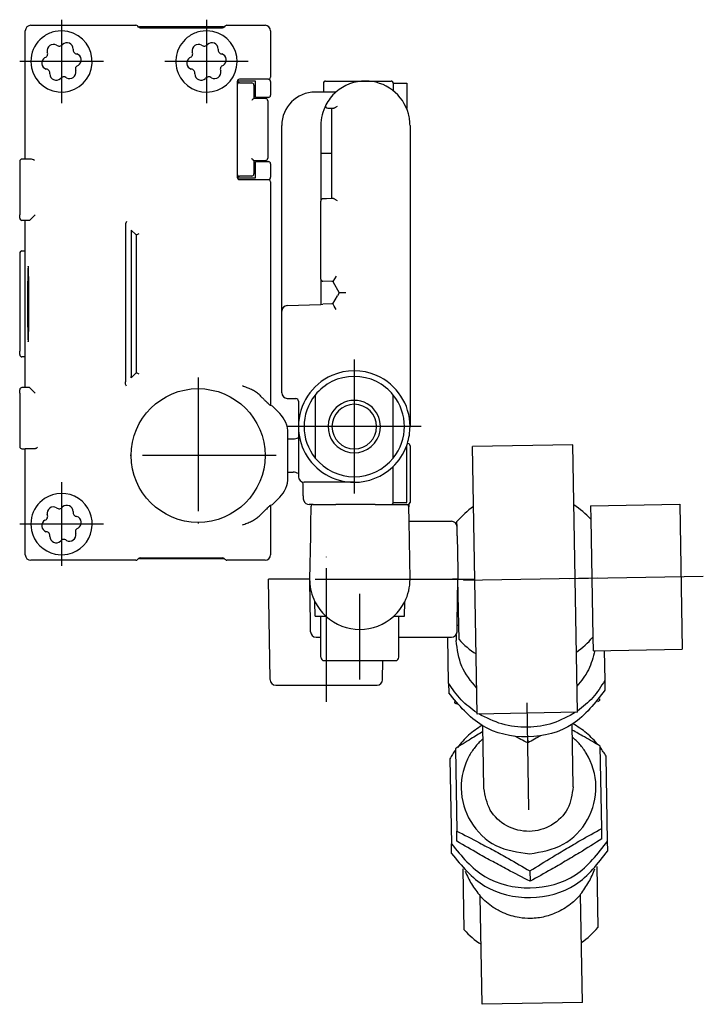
# Model space of a CAD drawing. Header units: millimetres. Extents: x -235 to 1299, y -109 to 485.
# Tile 32 of 33: x 1237 to 1299, y 129 to 217. Entities that reach past the tile are written whole.
import ezdxf

# ---------------------------------------------------------------- set-up
doc = ezdxf.new("R2010")
doc.units = ezdxf.units.MM
doc.linetypes.add('DOT_CENTER', pattern=[14, 12, -1, 0, -1])
doc.layers.add('1', color=7, linetype='Continuous')

# ---------------------------------------------------------------- blocks, each defined once
blk = doc.blocks.new('READING_HEAD_BODY_1__89', base_point=(1260.838, 173.731))
at = {"color": 7, "linetype": 'Continuous'}
for p, q in [((1268.338, 211.731), (1270.638, 211.731)), ((1270.838, 211.531), (1272.038, 211.531)), ((1270.838, 211.531), (1270.838, 210.854)), ((1272.038, 211.531), (1272.038, 209.251)), ((1264.572, 210.731), (1263.838, 210.731)), ((1265.692, 210.731), (1264.572, 210.731)), ((1264.966, 209.29), (1265.305, 209.284)), ((1265.305, 209.284), (1265.338, 209.284)), ((1265.338, 205.231), (1265.338, 209.284)), ((1265.338, 209.284), (1265.438, 209.282)), ((1260.838, 191.089), (1260.838, 207.731)), ((1264.338, 207.731), (1264.338, 205.231)), ((1272.338, 207.731), (1272.338, 202.231)), ((1264.535, 205.231), (1264.338, 205.231)), ((1264.338, 205.231), (1264.338, 200.965)), ((1265.338, 205.231), (1264.535, 205.231)), ((1265.338, 201.179), (1265.338, 205.231)), ((1272.338, 202.231), (1272.338, 180.731)), ((1264.338, 193.963), (1264.338, 200.965)), ((1264.835, 201.17), (1264.535, 201.165)), ((1265.338, 201.179), (1264.835, 201.17)), ((1265.389, 201.18), (1265.338, 201.179)), ((1265.438, 201.181), (1265.389, 201.18)), ((1264.338, 193.963), (1264.338, 191.694)), ((1265.338, 193.735), (1264.531, 193.763)), ((1265.415, 193.732), (1265.338, 193.735)), ((1265.709, 194.222), (1265.415, 193.732)), ((1265.415, 193.732), (1265.993, 192.731)), ((1265.993, 192.731), (1265.838, 192.463)), ((1266.57, 192.731), (1265.993, 192.731)), ((1261.321, 191.588), (1264.338, 191.694)), ((1264.338, 191.694), (1264.531, 191.7)), ((1265.338, 191.729), (1264.531, 191.7)), ((1265.415, 191.731), (1265.338, 191.729)), ((1265.415, 191.731), (1265.838, 192.463)), ((1260.838, 187.562), (1260.838, 191.089)), ((1265.71, 191.241), (1265.53, 191.535)), ((1260.838, 185.392), (1260.838, 187.562)), ((1260.838, 183.758), (1260.838, 185.392)), ((1261.329, 183.258), (1262.092, 183.244)), ((1262.338, 182.994), (1262.338, 180.731)), ((1263.838, 183.56), (1263.838, 177.903)), ((1270.838, 179.431), (1270.838, 183.56)), ((1262.338, 180.731), (1262.338, 179.757)), ((1261.391, 179.619), (1261.847, 179.623)), ((1262.338, 179.757), (1262.338, 176.231)), ((1270.838, 179.231), (1270.838, 179.431)), ((1270.838, 177.903), (1270.838, 179.231)), ((1272.038, 176.731), (1272.038, 179.025)), ((1272.142, 179.209), (1272.101, 179.209)), ((1272.338, 179.009), (1272.338, 175.495)), ((1270.838, 176.731), (1270.838, 177.161)), ((1270.838, 175.931), (1270.838, 176.731)), ((1272.038, 175.931), (1272.038, 176.731)), ((1261.391, 176.644), (1261.847, 176.64)), ((1270.838, 175.608), (1270.838, 175.931)), ((1272.038, 175.587), (1272.038, 175.931)), ((1263.222, 175.731), (1262.838, 175.731)), ((1263.237, 175.731), (1263.222, 175.731)), ((1263.797, 175.731), (1263.237, 175.731)), ((1265.817, 175.731), (1263.797, 175.731)), ((1265.838, 175.731), (1265.817, 175.731)), ((1267.338, 175.731), (1265.838, 175.731)), ((1270.838, 173.931), (1270.838, 175.608)), ((1272.038, 175.227), (1272.038, 175.587)), ((1272.038, 173.931), (1272.038, 175.227)), ((1272.338, 175.495), (1272.338, 175.386)), ((1272.338, 175.386), (1272.338, 173.931)), ((1263.338, 173.731), (1263.298, 173.731)), ((1263.652, 173.731), (1263.338, 173.731)), ((1263.652, 173.731), (1263.952, 173.731)), ((1263.952, 173.731), (1265.638, 173.731)), ((1265.638, 173.731), (1265.688, 173.731)), ((1267.8, 173.731), (1265.688, 173.731)), ((1269.149, 173.731), (1267.8, 173.731)), ((1269.22, 173.731), (1269.149, 173.731)), ((1269.22, 173.731), (1269.652, 173.731)), ((1269.652, 173.731), (1270.638, 173.731)), ((1270.638, 173.731), (1271.725, 173.731)), ((1270.838, 173.931), (1272.038, 173.931)), ((1271.725, 173.731), (1272.025, 173.731)), ((1272.025, 173.731), (1272.138, 173.731))]:
    blk.add_line(p, q, dxfattribs=at)
for centre, radius, start, end in [((1268.338, 207.731), 4, 90, 131.40962), ((1268.338, 207.731), 4, 52.75222, 90), ((1270.638, 211.531), 0.2, 0, 90), ((1263.838, 207.731), 3, 90, 180), ((1268.338, 207.731), 4, 131.40962, 152.42888), ((1268.338, 207.731), 4, 15.25752, 52.75222), ((1268.338, 207.731), 4, 152.42888, 180), ((1264.97, 209.49), 0.2, 152.42888, 269), ((1268.338, 207.731), 4, 7.66226, 15.25752), ((1268.338, 207.731), 4, 360, 7.66226), ((1264.538, 200.965), 0.2, 91, 180), ((1264.538, 193.963), 0.2, 180, 268), ((1261.338, 191.089), 0.5, 92, 180), ((1267.338, 180.731), 5, 66.42182, 113.57818), ((1267.338, 180.731), 5, 113.57818, 180), ((1267.338, 180.731), 4.5, 116.3878, 141.05756), ((1267.338, 180.731), 4.5, 63.6122, 116.3878), ((1267.338, 180.731), 5, 0, 66.42182), ((1267.338, 180.731), 4.5, 38.94244, 63.6122), ((1261.338, 183.758), 0.5, 180, 269), ((1262.088, 182.994), 0.25, 0, 89), ((1267.338, 180.731), 4.5, 141.05756, 218.94244), ((1267.338, 180.731), 2.35, 90, 148.32757), ((1267.338, 180.731), 2.35, 31.67243, 90), ((1267.338, 180.731), 4.5, 321.05756, 38.94244), ((1267.338, 180.731), 2, 360, 180), ((1267.338, 180.731), 2.35, 148.32757, 31.67243), ((1267.338, 180.731), 5, 180, 208.38956), ((1267.338, 180.731), 2, 180, 270), ((1267.338, 180.731), 2, 270, 360), ((1267.338, 180.731), 5, 342.27744, 0), ((1261.838, 180.623), 1, 270.5, 300), ((1267.338, 180.731), 5, 313.43254, 340.05156), ((1267.338, 180.731), 5, 340.05156, 342.27744), ((1272.138, 179.009), 0.2, 0, 89), ((1267.338, 180.731), 5, 208.38956, 270), ((1267.338, 180.731), 4.5, 218.94244, 321.05756), ((1267.338, 180.731), 5, 270, 313.43254), ((1261.838, 175.64), 1, 60, 89.5), ((1262.838, 176.231), 0.5, 180, 270), ((1263.298, 174.231), 0.5, 195.5018, 269.9943), ((1270.638, 173.931), 0.2, 270, 0), ((1272.138, 173.931), 0.2, 270, 294.43695), ((1272.138, 173.931), 0.2, 294.43695, 0)]:
    blk.add_arc(centre, radius, start, end, dxfattribs=at)
for points, knots in [([(1265.438, 209.282), (1265.446, 209.282), (1265.462, 209.283), (1265.5, 209.292), (1265.555, 209.313), (1265.636, 209.354), (1265.731, 209.409), (1265.802, 209.453), (1265.838, 209.475)], [0, 0, 0, 0, 0.0227488, 0.0493821, 0.1165292, 0.2001095, 0.3191801, 0.4477754, 0.4477754, 0.4477754, 0.4477754]), ([(1265.838, 200.988), (1265.802, 201.01), (1265.731, 201.053), (1265.636, 201.109), (1265.555, 201.15), (1265.5, 201.171), (1265.462, 201.18), (1265.446, 201.18), (1265.438, 201.181)], [0, 0, 0, 0, 0.1285953, 0.2476658, 0.3312462, 0.3983932, 0.4250265, 0.4477754, 0.4477754, 0.4477754, 0.4477754]), ([(1265.53, 191.535), (1265.509, 191.569), (1265.471, 191.634), (1265.433, 191.7), (1265.415, 191.731)], [0, 0, 0, 0, 0.1191503, 0.2269049, 0.2269049, 0.2269049, 0.2269049]), ([(1262.78, 174.373), (1262.777, 174.43), (1262.769, 174.566), (1262.759, 174.82), (1262.751, 175.108), (1262.745, 175.375), (1262.742, 175.576), (1262.74, 175.687), (1262.739, 175.741)], [0, 0, 0, 0, 0.172178, 0.408218, 0.764352, 1.036522, 1.207409, 1.369111, 1.369111, 1.369111, 1.369111]), ([(1262.816, 174.098), (1262.813, 174.106), (1262.808, 174.122), (1262.801, 174.155), (1262.793, 174.202), (1262.786, 174.277), (1262.782, 174.337), (1262.78, 174.373)], [0, 0, 0, 0, 0.0268568, 0.052077, 0.0996706, 0.1704312, 0.278364, 0.278364, 0.278364, 0.278364])]:
    blk.add_open_spline(points, degree=3, knots=knots, dxfattribs=at)
at = {"layer": '1', "color": 2, "linetype": 'DOT_CENTER'}
for p, q in [((1267.338, 186.731), (1267.338, 174.731)), ((1273.338, 180.731), (1261.338, 180.731))]:
    blk.add_line(p, q, dxfattribs=at)
blk = doc.blocks.new('BLOCK_1__90', base_point=(1263.338, 159.731))
at = {"color": 7, "linetype": 'Continuous'}
for p, q in [((1265.817, 175.731), (1263.797, 175.731)), ((1265.838, 175.731), (1265.817, 175.731)), ((1267.338, 175.731), (1265.838, 175.731)), ((1263.452, 173.535), (1263.425, 172.035)), ((1263.652, 173.731), (1263.952, 173.731)), ((1263.952, 173.731), (1265.638, 173.731)), ((1265.638, 173.731), (1265.688, 173.731)), ((1267.8, 173.731), (1265.688, 173.731)), ((1269.149, 173.731), (1267.8, 173.731)), ((1269.22, 173.731), (1269.149, 173.731)), ((1269.22, 173.731), (1269.652, 173.731)), ((1269.652, 173.731), (1270.638, 173.731)), ((1270.638, 173.731), (1271.725, 173.731)), ((1271.725, 173.731), (1272.025, 173.731)), ((1272.221, 173.749), (1272.225, 173.535)), ((1272.247, 172.231), (1272.225, 173.535)), ((1263.417, 171.543), (1263.406, 170.931)), ((1263.425, 172.035), (1263.417, 171.543)), ((1272.338, 167.031), (1272.247, 172.231)), ((1272.247, 172.231), (1276.056, 172.231)), ((1276.57, 170.931), (1276.556, 171.74)), ((1263.406, 170.931), (1263.338, 167.031)), ((1276.57, 170.931), (1276.57, 170.912)), ((1276.57, 170.912), (1276.624, 167.832)), ((1263.838, 167.031), (1271.838, 167.031)), ((1276.638, 167.031), (1276.138, 167.031)), ((1276.57, 163.131), (1276.638, 167.031)), ((1276.624, 167.832), (1276.638, 167.031)), ((1263.406, 163.131), (1263.341, 166.874)), ((1263.838, 163.731), (1263.816, 165.014)), ((1271.838, 163.731), (1271.86, 165.014)), ((1263.838, 163.731), (1264.338, 163.731)), ((1264.338, 163.731), (1264.779, 163.731)), ((1264.338, 161.831), (1264.338, 163.731)), ((1270.898, 163.731), (1271.338, 163.731)), ((1271.338, 163.731), (1271.838, 163.731)), ((1271.338, 161.831), (1271.338, 163.731)), ((1263.42, 162.323), (1263.406, 163.131)), ((1276.556, 162.323), (1276.57, 163.131)), ((1263.92, 161.831), (1264.338, 161.831)), ((1264.338, 160.031), (1264.338, 161.831)), ((1271.338, 161.831), (1276.056, 161.831)), ((1271.338, 160.031), (1271.338, 161.831)), ((1264.638, 159.731), (1267.838, 159.731)), ((1267.838, 159.731), (1271.038, 159.731))]:
    blk.add_line(p, q, dxfattribs=at)
for centre, radius, start, end in [((1263.652, 173.531), 0.2, 90, 179), ((1272.025, 173.531), 0.2, 1, 90), ((1276.056, 171.731), 0.5, 1, 90), ((1267.838, 167.031), 4.5, 180, 182), ((1267.838, 167.031), 4.5, 333.36282, 360), ((1267.838, 167.031), 4.5, 182, 206.63718), ((1267.838, 167.031), 4.5, 206.63718, 227.16657), ((1267.838, 167.031), 4.5, 312.83343, 333.36282), ((1267.838, 167.031), 4.5, 227.16657, 312.83343), ((1263.92, 162.331), 0.5, 181, 270), ((1276.056, 162.331), 0.5, 270, 359), ((1264.638, 160.031), 0.3, 180, 270), ((1271.038, 160.031), 0.3, 270, 0)]:
    blk.add_arc(centre, radius, start, end, dxfattribs=at)
blk = doc.blocks.new('COUPLING_BAR_BLOCK_1__91', base_point=(1263.338, 159.731))
blk.add_blockref('BLOCK_1__90', (1263.338, 159.731))
blk = doc.blocks.new('READING_HEAD_1__92', base_point=(1260.838, 159.731))
for name, p in [('READING_HEAD_BODY_1__89', (1260.838, 173.731)), ('COUPLING_BAR_BLOCK_1__91', (1263.338, 159.731))]:
    blk.add_blockref(name, p)
blk = doc.blocks.new('READING_HEAD_BODY__93', base_point=(1260.838, 173.731))
at = {"color": 7, "linetype": 'Continuous'}
for p, q in [((1264.572, 211.531), (1264.572, 210.731)), ((1264.772, 211.731), (1268.338, 211.731)), ((1268.338, 211.731), (1270.638, 211.731)), ((1270.838, 211.531), (1272.038, 211.531)), ((1270.838, 211.531), (1270.838, 210.854)), ((1272.038, 211.531), (1272.038, 209.251)), ((1264.572, 210.731), (1263.838, 210.731)), ((1265.692, 210.731), (1264.572, 210.731)), ((1264.966, 209.29), (1265.305, 209.284)), ((1265.305, 209.284), (1265.338, 209.284)), ((1265.338, 205.231), (1265.338, 209.284)), ((1265.338, 209.284), (1265.438, 209.282)), ((1260.838, 191.089), (1260.838, 207.731)), ((1264.338, 207.731), (1264.338, 205.231)), ((1272.338, 207.731), (1272.338, 202.231)), ((1264.535, 205.231), (1264.338, 205.231)), ((1264.338, 205.231), (1264.338, 200.965)), ((1265.338, 205.231), (1264.535, 205.231)), ((1265.338, 201.179), (1265.338, 205.231)), ((1272.338, 202.231), (1272.338, 180.731)), ((1264.338, 193.963), (1264.338, 200.965)), ((1264.835, 201.17), (1264.535, 201.165)), ((1265.338, 201.179), (1264.835, 201.17)), ((1265.389, 201.18), (1265.338, 201.179)), ((1265.438, 201.181), (1265.389, 201.18)), ((1264.338, 193.963), (1264.338, 191.694)), ((1265.338, 193.735), (1264.531, 193.763)), ((1265.415, 193.732), (1265.338, 193.735)), ((1265.709, 194.222), (1265.415, 193.732)), ((1265.415, 193.732), (1265.993, 192.731)), ((1265.993, 192.731), (1265.838, 192.463)), ((1266.57, 192.731), (1265.993, 192.731)), ((1261.321, 191.588), (1264.338, 191.694)), ((1264.338, 191.694), (1264.531, 191.7)), ((1265.338, 191.729), (1264.531, 191.7)), ((1265.415, 191.731), (1265.338, 191.729)), ((1265.415, 191.731), (1265.838, 192.463)), ((1260.838, 187.562), (1260.838, 191.089)), ((1265.71, 191.241), (1265.53, 191.535)), ((1260.838, 185.392), (1260.838, 187.562)), ((1260.838, 183.758), (1260.838, 185.392)), ((1261.329, 183.258), (1262.092, 183.244)), ((1262.338, 182.994), (1262.338, 180.731)), ((1263.838, 183.56), (1263.838, 177.903)), ((1270.838, 179.431), (1270.838, 183.56)), ((1262.338, 180.731), (1262.338, 179.757)), ((1261.391, 179.619), (1261.847, 179.623)), ((1262.338, 179.757), (1262.338, 176.231)), ((1270.838, 179.231), (1270.838, 179.431)), ((1270.838, 177.903), (1270.838, 179.231)), ((1272.038, 176.731), (1272.038, 179.025)), ((1272.142, 179.209), (1272.101, 179.209)), ((1272.338, 179.009), (1272.338, 175.495)), ((1270.838, 176.731), (1270.838, 177.161)), ((1270.838, 175.931), (1270.838, 176.731)), ((1272.038, 175.931), (1272.038, 176.731)), ((1261.391, 176.644), (1261.847, 176.64)), ((1270.838, 175.608), (1270.838, 175.931)), ((1272.038, 175.587), (1272.038, 175.931)), ((1263.222, 175.731), (1262.838, 175.731)), ((1263.237, 175.731), (1263.222, 175.731)), ((1263.797, 175.731), (1263.237, 175.731)), ((1265.817, 175.731), (1263.797, 175.731)), ((1265.838, 175.731), (1265.817, 175.731)), ((1267.338, 175.731), (1265.838, 175.731)), ((1270.838, 173.931), (1270.838, 175.608)), ((1272.038, 175.227), (1272.038, 175.587)), ((1272.038, 173.931), (1272.038, 175.227)), ((1272.338, 175.495), (1272.338, 175.386)), ((1272.338, 175.386), (1272.338, 173.931)), ((1263.338, 173.731), (1263.298, 173.731)), ((1263.652, 173.731), (1263.338, 173.731)), ((1263.652, 173.731), (1263.952, 173.731)), ((1263.952, 173.731), (1265.638, 173.731)), ((1265.638, 173.731), (1265.688, 173.731)), ((1267.8, 173.731), (1265.688, 173.731)), ((1269.149, 173.731), (1267.8, 173.731)), ((1269.22, 173.731), (1269.149, 173.731)), ((1269.22, 173.731), (1269.652, 173.731)), ((1269.652, 173.731), (1270.638, 173.731)), ((1270.638, 173.731), (1271.725, 173.731)), ((1270.838, 173.931), (1272.038, 173.931)), ((1271.725, 173.731), (1272.025, 173.731)), ((1272.025, 173.731), (1272.138, 173.731))]:
    blk.add_line(p, q, dxfattribs=at)
for centre, radius, start, end in [((1264.772, 211.531), 0.2, 90, 180), ((1268.338, 207.731), 4, 90, 131.40962), ((1268.338, 207.731), 4, 52.75222, 90), ((1270.638, 211.531), 0.2, 0, 90), ((1263.838, 207.731), 3, 90, 180), ((1268.338, 207.731), 4, 131.40962, 152.42888), ((1268.338, 207.731), 4, 15.25752, 52.75222), ((1268.338, 207.731), 4, 152.42888, 180), ((1264.97, 209.49), 0.2, 152.42888, 269), ((1268.338, 207.731), 4, 7.66226, 15.25752), ((1268.338, 207.731), 4, 360, 7.66226), ((1264.538, 200.965), 0.2, 91, 180), ((1264.538, 193.963), 0.2, 180, 268), ((1261.338, 191.089), 0.5, 92, 180), ((1267.338, 180.731), 5, 66.42182, 113.57818), ((1267.338, 180.731), 5, 113.57818, 180), ((1267.338, 180.731), 4.5, 116.3878, 141.05756), ((1267.338, 180.731), 4.5, 63.6122, 116.3878), ((1267.338, 180.731), 5, 0, 66.42182), ((1267.338, 180.731), 4.5, 38.94244, 63.6122), ((1261.338, 183.758), 0.5, 180, 269), ((1262.088, 182.994), 0.25, 0, 89), ((1267.338, 180.731), 4.5, 141.05756, 218.94244), ((1267.338, 180.731), 2.35, 90, 148.32757), ((1267.338, 180.731), 2.35, 31.67243, 90), ((1267.338, 180.731), 4.5, 321.05756, 38.94244), ((1267.338, 180.731), 2.35, 148.32757, 31.67243), ((1267.338, 180.731), 5, 180, 208.38956), ((1267.338, 180.731), 2, 180, 270), ((1267.338, 180.731), 2, 270, 360), ((1267.338, 180.731), 5, 342.27744, 0), ((1261.838, 180.623), 1, 270.5, 300), ((1267.338, 180.731), 5, 313.43254, 340.05156), ((1267.338, 180.731), 5, 340.05156, 342.27744), ((1272.138, 179.009), 0.2, 0, 89), ((1267.338, 180.731), 5, 208.38956, 270), ((1267.338, 180.731), 4.5, 218.94244, 321.05756), ((1267.338, 180.731), 5, 270, 313.43254), ((1261.838, 175.64), 1, 60, 89.5), ((1262.838, 176.231), 0.5, 180, 270), ((1263.298, 174.231), 0.5, 195.5018, 269.9943), ((1270.638, 173.931), 0.2, 270, 0), ((1272.138, 173.931), 0.2, 270, 294.43695), ((1272.138, 173.931), 0.2, 294.43695, 0)]:
    blk.add_arc(centre, radius, start, end, dxfattribs=at)
for points, knots in [([(1265.438, 209.282), (1265.446, 209.282), (1265.462, 209.283), (1265.5, 209.292), (1265.555, 209.313), (1265.636, 209.354), (1265.731, 209.409), (1265.802, 209.453), (1265.838, 209.475)], [0, 0, 0, 0, 0.0227488, 0.0493821, 0.1165292, 0.2001095, 0.3191801, 0.4477754, 0.4477754, 0.4477754, 0.4477754]), ([(1265.838, 200.988), (1265.802, 201.01), (1265.731, 201.053), (1265.636, 201.109), (1265.555, 201.15), (1265.5, 201.171), (1265.462, 201.18), (1265.446, 201.18), (1265.438, 201.181)], [0, 0, 0, 0, 0.1285953, 0.2476658, 0.3312462, 0.3983932, 0.4250265, 0.4477754, 0.4477754, 0.4477754, 0.4477754]), ([(1265.53, 191.535), (1265.509, 191.569), (1265.471, 191.634), (1265.433, 191.7), (1265.415, 191.731)], [0, 0, 0, 0, 0.1191503, 0.2269049, 0.2269049, 0.2269049, 0.2269049]), ([(1262.78, 174.373), (1262.777, 174.43), (1262.769, 174.566), (1262.759, 174.82), (1262.751, 175.108), (1262.745, 175.375), (1262.742, 175.576), (1262.74, 175.687), (1262.739, 175.741)], [0, 0, 0, 0, 0.172178, 0.408218, 0.764352, 1.036522, 1.207409, 1.369111, 1.369111, 1.369111, 1.369111]), ([(1262.816, 174.098), (1262.813, 174.106), (1262.808, 174.122), (1262.801, 174.155), (1262.793, 174.202), (1262.786, 174.277), (1262.782, 174.337), (1262.78, 174.373)], [0, 0, 0, 0, 0.0268568, 0.052077, 0.0996706, 0.1704312, 0.278364, 0.278364, 0.278364, 0.278364])]:
    blk.add_open_spline(points, degree=3, knots=knots, dxfattribs=at)
at = {"layer": '1', "color": 2, "linetype": 'DOT_CENTER'}
for p, q in [((1267.338, 186.731), (1267.338, 174.731)), ((1273.338, 180.731), (1261.338, 180.731))]:
    blk.add_line(p, q, dxfattribs=at)
blk = doc.blocks.new('BLOCK__94', base_point=(1259.638, 157.531))
at = {"color": 7, "linetype": 'Continuous'}
for p, q in [((1265.817, 175.731), (1263.797, 175.731)), ((1265.838, 175.731), (1265.817, 175.731)), ((1267.338, 175.731), (1265.838, 175.731)), ((1263.452, 173.535), (1263.425, 172.035)), ((1263.652, 173.731), (1263.952, 173.731)), ((1263.952, 173.731), (1265.638, 173.731)), ((1265.638, 173.731), (1265.688, 173.731)), ((1267.8, 173.731), (1265.688, 173.731)), ((1269.149, 173.731), (1267.8, 173.731)), ((1269.22, 173.731), (1269.149, 173.731)), ((1269.22, 173.731), (1269.652, 173.731)), ((1269.652, 173.731), (1270.638, 173.731)), ((1270.638, 173.731), (1271.725, 173.731)), ((1271.725, 173.731), (1272.025, 173.731)), ((1272.221, 173.749), (1272.225, 173.535)), ((1272.247, 172.231), (1272.225, 173.535)), ((1263.417, 171.543), (1263.406, 170.931)), ((1263.425, 172.035), (1263.417, 171.543)), ((1272.338, 167.031), (1272.247, 172.231)), ((1272.247, 172.231), (1276.056, 172.231)), ((1276.57, 170.931), (1276.556, 171.74)), ((1263.406, 170.931), (1263.338, 167.031)), ((1276.57, 170.931), (1276.57, 170.912)), ((1276.57, 170.912), (1276.624, 167.832)), ((1263.338, 167.031), (1259.638, 167.031)), ((1259.795, 158.023), (1259.638, 167.031)), ((1263.838, 167.031), (1271.838, 167.031)), ((1276.638, 167.031), (1276.138, 167.031)), ((1276.57, 163.131), (1276.638, 167.031)), ((1276.624, 167.832), (1276.638, 167.031)), ((1263.406, 163.131), (1263.341, 166.874)), ((1263.838, 163.731), (1263.816, 165.014)), ((1271.838, 163.731), (1271.86, 165.014)), ((1263.838, 163.731), (1264.338, 163.731)), ((1264.338, 163.731), (1264.779, 163.731)), ((1264.338, 161.831), (1264.338, 163.731)), ((1270.898, 163.731), (1271.338, 163.731)), ((1271.338, 163.731), (1271.838, 163.731)), ((1271.338, 161.831), (1271.338, 163.731)), ((1263.42, 162.323), (1263.406, 163.131)), ((1276.556, 162.323), (1276.57, 163.131)), ((1263.92, 161.831), (1264.338, 161.831)), ((1264.338, 160.031), (1264.338, 161.831)), ((1271.338, 161.831), (1276.056, 161.831)), ((1271.338, 160.031), (1271.338, 161.831)), ((1264.638, 159.731), (1267.838, 159.731)), ((1267.838, 159.731), (1271.038, 159.731)), ((1269.881, 158.023), (1269.911, 159.731)), ((1260.295, 157.531), (1269.381, 157.531))]:
    blk.add_line(p, q, dxfattribs=at)
for centre, radius, start, end in [((1263.652, 173.531), 0.2, 90, 179), ((1272.025, 173.531), 0.2, 1, 90), ((1276.056, 171.731), 0.5, 1, 90), ((1267.838, 167.031), 4.5, 180, 182), ((1267.838, 167.031), 4.5, 333.36282, 360), ((1267.838, 167.031), 4.5, 182, 206.63718), ((1267.838, 167.031), 4.5, 206.63718, 227.16657), ((1267.838, 167.031), 4.5, 312.83343, 333.36282), ((1267.838, 167.031), 4.5, 227.16657, 312.83343), ((1263.92, 162.331), 0.5, 181, 270), ((1276.056, 162.331), 0.5, 270, 359), ((1264.638, 160.031), 0.3, 180, 270), ((1271.038, 160.031), 0.3, 270, 0), ((1260.295, 158.031), 0.5, 181, 270), ((1269.381, 158.031), 0.5, 270, 359)]:
    blk.add_arc(centre, radius, start, end, dxfattribs=at)
at = {"layer": '1', "color": 2, "linetype": 'DOT_CENTER'}
for p, q in [((1264.838, 156.023), (1264.838, 169.031)), ((1269.338, 167.031), (1278.056, 167.031)), ((1267.838, 158.031), (1267.838, 165.731))]:
    blk.add_line(p, q, dxfattribs=at)
blk = doc.blocks.new('COUPLING_BAR__95', base_point=(1275.729, 128.898))
at = {"color": 7, "linetype": 'Continuous'}
for p, q in [((1286.929, 179.094), (1277.931, 178.937)), ((1278.349, 154.941), (1277.931, 178.937)), ((1287.348, 155.098), (1286.929, 179.094)), ((1288.525, 173.621), (1296.524, 173.761)), ((1288.525, 173.621), (1288.546, 172.413)), ((1296.524, 173.761), (1296.751, 160.763)), ((1288.546, 172.413), (1288.731, 161.832)), ((1276.556, 171.74), (1276.548, 172.204)), ((1276.57, 170.931), (1276.556, 171.74)), ((1276.57, 170.931), (1276.57, 170.912)), ((1276.57, 170.912), (1276.624, 167.832)), ((1276.624, 167.832), (1276.638, 167.031)), ((1276.71, 162.913), (1276.638, 167.031)), ((1276.566, 162.911), (1276.71, 162.913)), ((1276.733, 161.622), (1276.71, 162.913)), ((1275.801, 157.7), (1275.729, 161.831)), ((1276.475, 162.058), (1276.484, 161.526)), ((1288.731, 161.832), (1288.752, 160.623)), ((1288.752, 160.623), (1296.751, 160.763)), ((1289.752, 160.641), (1289.799, 157.944)), ((1275.801, 157.7), (1275.816, 156.831)), ((1289.799, 157.944), (1289.814, 157.076)), ((1276.33, 156.061), (1276.332, 155.933)), ((1289.328, 156.288), (1289.33, 156.16)), ((1287.348, 155.098), (1278.349, 154.941)), ((1278.966, 148.283), (1278.868, 153.876)), ((1286.964, 148.423), (1286.867, 154.015)), ((1282.886, 152.89), (1282.895, 152.351)), ((1289.53, 144.669), (1289.401, 152.059)), ((1276.403, 151.832), (1276.532, 144.442)), ((1290.05, 143.533), (1289.917, 151.16)), ((1275.919, 150.916), (1276.052, 143.289)), ((1276.548, 143.519), (1276.532, 144.442)), ((1289.546, 143.746), (1289.53, 144.669)), ((1276.068, 142.421), (1276.052, 143.289)), ((1290.065, 142.665), (1290.05, 143.533)), ((1277.187, 135.579), (1277.092, 141.041)), ((1283.096, 140.86), (1283.112, 139.937)), ((1289.09, 141.251), (1289.185, 135.788)), ((1287.634, 138.725), (1287.633, 138.779)), ((1287.803, 129.055), (1287.634, 138.725)), ((1278.635, 138.568), (1278.634, 138.622)), ((1278.804, 128.898), (1278.635, 138.568)), ((1287.803, 129.055), (1278.804, 128.898))]:
    blk.add_line(p, q, dxfattribs=at)
for centre, start, end in [((1282.639, 167.018), 125.22887, 139.59038), ((1282.639, 167.018), 42.40962, 56.77113), ((1282.639, 167.018), 305.22887, 319.59038), ((1282.639, 167.018), 222.40962, 236.77113), ((1283.094, 140.974), 222.40962, 236.77113), ((1283.094, 140.974), 305.22887, 319.59038)]:
    blk.add_arc(centre, 8, start, end, dxfattribs=at)
for points, knots in [([(1278.308, 157.286), (1277.798, 157.9), (1276.774, 159.134), (1276.581, 160.727), (1276.484, 161.526)], [0, 0, 0, 0, 2.342035, 4.704168, 4.704168, 4.704168, 4.704168]), ([(1288.898, 160.626), (1288.751, 160.036), (1288.457, 158.857), (1287.69, 157.915), (1287.307, 157.443)], [0, 0, 0, 0, 1.798344, 3.597358, 3.597358, 3.597358, 3.597358]), ([(1278.348, 155.044), (1277.848, 155.409), (1276.843, 156.144), (1276.15, 157.179), (1275.801, 157.7)], [0, 0, 0, 0, 1.840093, 3.704818, 3.704818, 3.704818, 3.704818]), ([(1289.799, 157.944), (1289.468, 157.411), (1288.812, 156.353), (1287.833, 155.583), (1287.346, 155.201)], [0, 0, 0, 0, 1.864725, 3.704818, 3.704818, 3.704818, 3.704818]), ([(1289.814, 157.076), (1288.946, 155.942), (1287.204, 153.666), (1282.892, 152.538), (1278.544, 153.515), (1276.723, 155.729), (1275.816, 156.831)], [0, 0, 0, 0, 4.178747, 8.385833, 12.592919, 16.771666, 16.771666, 16.771666, 16.771666]), ([(1276.515, 155.826), (1276.485, 155.843), (1276.423, 155.879), (1276.362, 155.915), (1276.332, 155.933)], [0, 0, 0, 0, 0.1053109, 0.212053, 0.212053, 0.212053, 0.212053]), ([(1289.33, 156.16), (1289.3, 156.14), (1289.24, 156.103), (1289.18, 156.065), (1289.151, 156.046)], [0, 0, 0, 0, 0.1067248, 0.2120507, 0.2120507, 0.2120507, 0.2120507]), ([(1287.19, 155.095), (1286.524, 154.729), (1285.18, 153.991), (1282.872, 153.661), (1280.554, 153.91), (1279.185, 154.601), (1278.507, 154.944)], [0, 0, 0, 0, 2.261917, 4.56733, 6.872742, 9.134659, 9.134659, 9.134659, 9.134659]), ([(1278.78, 153.925), (1278.368, 153.647), (1277.543, 153.09), (1276.903, 152.328), (1276.583, 151.946)], [0, 0, 0, 0, 1.48092, 2.969827, 2.969827, 2.969827, 2.969827]), ([(1289.218, 152.166), (1288.884, 152.537), (1288.218, 153.277), (1287.374, 153.804), (1286.953, 154.067)], [0, 0, 0, 0, 1.488908, 2.969829, 2.969829, 2.969829, 2.969829]), ([(1278.877, 153.364), (1278.519, 153.146), (1277.69, 152.643), (1276.869, 152.126), (1276.403, 151.832)], [0, 0, 0, 0, 1.258051, 2.909413, 2.909413, 2.909413, 2.909413]), ([(1282.895, 152.351), (1282.69, 152.455), (1282.296, 152.655), (1281.904, 152.857), (1281.717, 152.954)], [0, 0, 0, 0, 0.691765, 1.323213, 1.323213, 1.323213, 1.323213]), ([(1284.051, 152.994), (1283.868, 152.892), (1283.483, 152.676), (1283.097, 152.462), (1282.895, 152.351)], [0, 0, 0, 0, 0.630918, 1.323253, 1.323253, 1.323253, 1.323253]), ([(1283.069, 142.403), (1284.119, 142.581), (1286.213, 142.936), (1288.49, 145.344), (1289.295, 148.457), (1288.581, 150.862), (1287.599, 152.226), (1287.123, 152.665), (1286.887, 152.883)], [0, 0, 0, 0, 3.124898, 6.229289, 9.313032, 12.396774, 13.371144, 14.333799, 14.333799, 14.333799, 14.333799]), ([(1289.401, 152.059), (1288.926, 152.336), (1288.088, 152.824), (1287.242, 153.298), (1286.876, 153.504)], [0, 0, 0, 0, 1.649307, 2.909433, 2.909433, 2.909433, 2.909433]), ([(1278.888, 152.744), (1278.659, 152.517), (1278.199, 152.062), (1277.265, 150.664), (1276.635, 148.237), (1277.548, 145.153), (1279.909, 142.826), (1282.013, 142.544), (1283.069, 142.403)], [0, 0, 0, 0, 0.962656, 1.937025, 5.020768, 8.10451, 11.208901, 14.333799, 14.333799, 14.333799, 14.333799]), ([(1276.406, 151.704), (1276.319, 151.576), (1276.145, 151.321), (1275.995, 151.051), (1275.919, 150.916)], [0, 0, 0, 0, 0.461486, 0.9259591, 0.9259591, 0.9259591, 0.9259591]), ([(1289.917, 151.16), (1289.837, 151.293), (1289.677, 151.557), (1289.495, 151.806), (1289.404, 151.93)], [0, 0, 0, 0, 0.4644732, 0.9259591, 0.9259591, 0.9259591, 0.9259591]), ([(1286.964, 148.423), (1286.868, 147.733), (1286.674, 146.349), (1285.101, 144.816), (1283.037, 144.232), (1280.954, 144.743), (1279.329, 146.221), (1279.086, 147.597), (1278.966, 148.283)], [0, 0, 0, 0, 2.041201, 4.096067, 6.16451, 8.232953, 10.287819, 12.32902, 12.32902, 12.32902, 12.32902]), ([(1276.532, 144.442), (1277.212, 144.095), (1278.335, 143.521), (1279.875, 142.691), (1281.388, 141.852), (1282.453, 141.234), (1283.096, 140.86)], [0, 0, 0, 0, 2.289467, 3.782909, 5.248388, 7.478436, 7.478436, 7.478436, 7.478436]), ([(1283.096, 140.86), (1283.763, 141.279), (1284.851, 141.962), (1286.372, 142.874), (1287.845, 143.732), (1288.901, 144.319), (1289.53, 144.669)], [0, 0, 0, 0, 2.364076, 3.852649, 5.319039, 7.478437, 7.478437, 7.478437, 7.478437]), ([(1276.052, 143.289), (1276.96, 142.186), (1278.78, 139.973), (1283.128, 138.996), (1287.44, 140.124), (1289.182, 142.399), (1290.05, 143.533)], [0, 0, 0, 0, 4.178747, 8.385833, 12.592919, 16.771666, 16.771666, 16.771666, 16.771666]), ([(1283.112, 139.937), (1282.432, 140.284), (1281.31, 140.858), (1279.769, 141.688), (1278.257, 142.527), (1277.191, 143.145), (1276.548, 143.519)], [0, 0, 0, 0, 2.289467, 3.782909, 5.248388, 7.478436, 7.478436, 7.478436, 7.478436]), ([(1289.546, 143.746), (1288.879, 143.326), (1287.792, 142.643), (1286.271, 141.732), (1284.798, 140.874), (1283.741, 140.287), (1283.112, 139.937)], [0, 0, 0, 0, 2.364076, 3.852649, 5.319039, 7.478437, 7.478437, 7.478437, 7.478437]), ([(1276.068, 142.421), (1276.975, 141.318), (1278.795, 139.105), (1283.144, 138.128), (1287.455, 139.256), (1289.197, 141.531), (1290.065, 142.665)], [0, 0, 0, 0, 4.178747, 8.385833, 12.592919, 16.771666, 16.771666, 16.771666, 16.771666]), ([(1277.278, 140.847), (1277.455, 140.452), (1277.812, 139.653), (1278.358, 138.968), (1278.634, 138.622)], [0, 0, 0, 0, 1.29069, 2.615174, 2.615174, 2.615174, 2.615174]), ([(1287.633, 138.779), (1287.897, 139.135), (1288.419, 139.838), (1288.748, 140.65), (1288.91, 141.05)], [0, 0, 0, 0, 1.324484, 2.615174, 2.615174, 2.615174, 2.615174]), ([(1287.634, 138.725), (1287.392, 138.475), (1286.802, 137.867), (1285.716, 137.18), (1284.442, 136.715), (1283.246, 136.562), (1281.971, 136.655), (1280.826, 137.005), (1279.631, 137.644), (1279.009, 138.221), (1278.635, 138.568)], [0, 0, 0, 0, 1.040871, 2.535206, 3.808303, 5.082728, 6.119526, 7.624823, 8.636813, 10.158216, 10.158216, 10.158216, 10.158216])]:
    blk.add_open_spline(points, degree=3, knots=knots, dxfattribs=at)
at = {"layer": '1', "color": 2, "linetype": 'DOT_CENTER'}
for p, q in [((1289.138, 167.131), (1276.14, 166.904)), ((1286.639, 167.087), (1298.637, 167.297)), ((1283, 146.354), (1282.833, 155.945))]:
    blk.add_line(p, q, dxfattribs=at)
blk = doc.blocks.new('COUPLING_BAR_BLOCK__96', base_point=(1259.638, 128.898))
for name, p in [('COUPLING_BAR__95', (1275.729, 128.898)), ('BLOCK__94', (1259.638, 157.531))]:
    blk.add_blockref(name, p)
blk = doc.blocks.new('READING_HEAD__97', base_point=(1259.638, 128.898))
for name, p in [('READING_HEAD_BODY__93', (1260.838, 173.731)), ('COUPLING_BAR_BLOCK__96', (1259.638, 128.898))]:
    blk.add_blockref(name, p)
blk = doc.blocks.new('IO__98', base_point=(1256.838, 203.185))
at = {"color": 7, "linetype": 'Continuous'}
for p, q in [((1256.838, 211.378), (1256.838, 203.385)), ((1257.042, 211.578), (1258.142, 211.559)), ((1258.338, 211.359), (1258.338, 210.181)), ((1258.338, 210.181), (1259.392, 210.163)), ((1259.588, 209.963), (1259.588, 204.8)), ((1259.392, 204.6), (1258.338, 204.581)), ((1258.338, 204.581), (1258.338, 203.404)), ((1258.142, 203.204), (1257.042, 203.185))]:
    blk.add_line(p, q, dxfattribs=at)
for centre, start, end in [((1257.038, 211.378), 89, 180), ((1258.138, 211.359), 0, 89), ((1259.388, 209.963), 0, 89), ((1259.388, 204.8), 271, 0), ((1257.038, 203.385), 180, 271), ((1258.138, 203.404), 271, 0)]:
    blk.add_arc(centre, 0.2, start, end, dxfattribs=at)
for points, knots in [([(1258.338, 210.181), (1258.307, 210.15), (1258.242, 210.084), (1258.176, 210.019), (1258.142, 209.985)], [0, 0, 0, 0, 0.1320268, 0.2779308, 0.2779308, 0.2779308, 0.2779308]), ([(1258.338, 204.581), (1258.329, 204.591), (1258.31, 204.611), (1258.279, 204.642), (1258.248, 204.673), (1258.216, 204.704), (1258.182, 204.738), (1258.157, 204.763), (1258.142, 204.778)], [0, 0, 0, 0, 0.0410525, 0.0821049, 0.1320227, 0.1719351, 0.2144845, 0.2779173, 0.2779173, 0.2779173, 0.2779173])]:
    blk.add_open_spline(points, degree=3, knots=knots, dxfattribs=at)
blk = doc.blocks.new('SCALE_BLOCK_1__99', base_point=(1237.338, 168.731))
at = {"color": 7, "linetype": 'Continuous'}
for p, q in [((1238.338, 216.731), (1247.755, 216.731)), ((1247.929, 216.64), (1247.897, 216.673)), ((1255.605, 216.581), (1248.071, 216.581)), ((1255.779, 216.673), (1255.747, 216.64)), ((1255.921, 216.731), (1259.338, 216.731)), ((1237.838, 209.814), (1237.838, 216.231)), ((1259.838, 216.231), (1259.838, 215.314)), ((1259.838, 215.314), (1259.838, 212.081)), ((1256.838, 211.681), (1256.838, 211.531)), ((1256.838, 211.531), (1256.838, 211.378)), ((1256.838, 211.378), (1256.838, 203.385)), ((1259.638, 211.881), (1257.038, 211.881)), ((1237.838, 204.731), (1237.838, 209.814)), ((1256.838, 203.385), (1256.838, 203.231)), ((1256.838, 203.231), (1256.838, 203.081)), ((1257.038, 202.881), (1259.638, 202.881)), ((1259.838, 202.681), (1259.838, 185.148)), ((1237.838, 184.231), (1237.838, 199.231)), ((1237.338, 196.281), (1237.338, 195.981)), ((1237.538, 196.481), (1237.838, 196.481)), ((1237.338, 195.981), (1237.338, 187.481)), ((1237.338, 187.181), (1237.338, 187.481)), ((1237.838, 186.981), (1237.538, 186.981)), ((1259.838, 185.148), (1259.838, 183.814)), ((1259.838, 183.814), (1259.838, 182.641)), ((1259.838, 182.641), (1259.965, 182.589)), ((1260.659, 181.895), (1259.965, 182.589)), ((1261.391, 176.155), (1261.391, 180.127)), ((1237.838, 175.648), (1237.838, 178.731)), ((1237.838, 169.231), (1237.838, 175.648)), ((1259.965, 173.694), (1260.659, 174.388)), ((1259.965, 173.694), (1259.838, 173.641)), ((1259.838, 173.641), (1259.838, 172.448)), ((1259.838, 172.448), (1259.838, 169.231)), ((1247.755, 168.731), (1238.338, 168.731)), ((1247.897, 168.79), (1247.929, 168.823)), ((1248.071, 168.881), (1255.605, 168.881)), ((1255.747, 168.823), (1255.779, 168.79)), ((1259.338, 168.731), (1255.921, 168.731))]:
    blk.add_line(p, q, dxfattribs=at)
for centre, radius, start, end in [((1238.338, 216.231), 0.5, 90, 180), ((1247.755, 216.531), 0.2, 44.99819, 89.99819), ((1248.071, 216.781), 0.2, 224.99819, 269.99819), ((1255.605, 216.781), 0.2, 270.00181, 315.00181), ((1255.921, 216.531), 0.2, 90.00181, 135.00181), ((1259.338, 216.231), 0.5, 0, 90), ((1241.088, 213.481), 2.75, 77.89277, 102.10723), ((1254.088, 213.481), 2.75, 77.89277, 102.10723), ((1241.088, 213.481), 2.75, 167.89277, 192.10723), ((1259.638, 212.081), 0.2, 291.52776, 0), ((1257.038, 211.681), 0.2, 90, 180), ((1259.638, 212.081), 0.2, 270, 291.52776), ((1257.038, 203.081), 0.2, 180, 270), ((1259.638, 202.681), 0.2, 68.47224, 90), ((1259.638, 202.681), 0.2, 0, 68.47224), ((1237.538, 196.281), 0.2, 90, 180), ((1237.538, 187.181), 0.2, 180, 270), ((1258.891, 180.127), 2.5, 0, 45), ((1258.891, 176.155), 2.5, 315, 0), ((1241.088, 171.981), 2.75, 167.89277, 192.10723), ((1238.338, 169.231), 0.5, 180, 270), ((1241.088, 171.981), 2.75, 257.89277, 282.10723), ((1247.755, 168.931), 0.2, 270.00181, 315.00181), ((1248.071, 168.681), 0.2, 90.00181, 135.00181), ((1255.605, 168.681), 0.2, 44.99819, 89.99819), ((1255.921, 168.931), 0.2, 224.99819, 269.99819), ((1259.338, 169.231), 0.5, 270, 0)]:
    blk.add_arc(centre, radius, start, end, dxfattribs=at)
blk = doc.blocks.new('SCALE_BODY_120__100', base_point=(1237.838, 168.731))
at = {"color": 7, "linetype": 'Continuous'}
for p, q in [((1238.338, 216.731), (1247.755, 216.731)), ((1247.929, 216.64), (1247.897, 216.673)), ((1255.605, 216.581), (1248.071, 216.581)), ((1255.779, 216.673), (1255.747, 216.64)), ((1255.921, 216.731), (1259.338, 216.731)), ((1237.838, 209.814), (1237.838, 216.231)), ((1259.838, 216.231), (1259.838, 215.314)), ((1256.838, 211.531), (1256.838, 211.378)), ((1256.838, 211.378), (1256.838, 203.385)), ((1258.488, 211.731), (1257.038, 211.731)), ((1258.488, 210.256), (1258.488, 211.731)), ((1259.747, 211.848), (1259.78, 211.815)), ((1259.838, 211.673), (1259.838, 210.456)), ((1259.638, 210.256), (1258.488, 210.256)), ((1258.488, 203.031), (1258.488, 204.506)), ((1258.488, 204.506), (1259.638, 204.506)), ((1259.838, 204.306), (1259.838, 203.089)), ((1256.838, 203.385), (1256.838, 203.231)), ((1257.038, 203.031), (1258.488, 203.031)), ((1259.78, 202.948), (1259.747, 202.915)), ((1259.838, 185.148), (1259.838, 183.814)), ((1237.838, 169.231), (1237.838, 175.648)), ((1259.838, 172.448), (1259.838, 169.231)), ((1247.755, 168.731), (1238.338, 168.731)), ((1247.897, 168.79), (1247.929, 168.823)), ((1248.071, 168.881), (1255.605, 168.881)), ((1255.747, 168.823), (1255.779, 168.79)), ((1259.338, 168.731), (1255.921, 168.731))]:
    blk.add_line(p, q, dxfattribs=at)
for centre, radius, start, end in [((1238.338, 216.231), 0.5, 90, 180), ((1247.755, 216.531), 0.2, 44.99819, 89.99819), ((1248.071, 216.781), 0.2, 224.99819, 269.99819), ((1255.605, 216.781), 0.2, 270.00181, 315.00181), ((1255.921, 216.531), 0.2, 90.00181, 135.00181), ((1259.338, 216.231), 0.5, 0, 90), ((1257.038, 211.531), 0.2, 90, 180), ((1259.888, 211.989), 0.2, 207.99951, 225), ((1259.638, 211.673), 0.2, 0, 45), ((1259.638, 210.456), 0.2, 270, 0), ((1259.638, 204.306), 0.2, 0, 90), ((1257.038, 203.231), 0.2, 180, 270), ((1259.888, 202.773), 0.2, 135, 152.00049), ((1259.638, 203.089), 0.2, 315, 0), ((1238.338, 169.231), 0.5, 180, 270), ((1247.755, 168.931), 0.2, 270.00181, 315.00181), ((1248.071, 168.681), 0.2, 90.00181, 135.00181), ((1255.605, 168.681), 0.2, 44.99819, 89.99819), ((1255.921, 168.931), 0.2, 224.99819, 269.99819), ((1259.338, 169.231), 0.5, 270, 0)]:
    blk.add_arc(centre, radius, start, end, dxfattribs=at)
blk = doc.blocks.new('SCALE_BLOCK_2__101', base_point=(1237.338, 168.731))
at = {"color": 7, "linetype": 'Continuous'}
for p, q in [((1238.338, 216.731), (1247.755, 216.731)), ((1247.929, 216.64), (1247.897, 216.673)), ((1247.996, 216.574), (1247.929, 216.64)), ((1255.605, 216.581), (1248.071, 216.581)), ((1248.138, 216.514), (1255.538, 216.514)), ((1255.747, 216.64), (1255.68, 216.574)), ((1255.779, 216.673), (1255.747, 216.64)), ((1255.921, 216.731), (1259.338, 216.731)), ((1237.838, 209.814), (1237.838, 216.231)), ((1259.838, 216.231), (1259.838, 215.314)), ((1259.838, 215.314), (1259.838, 212.081)), ((1256.838, 211.681), (1256.838, 211.531)), ((1256.838, 211.531), (1256.838, 211.378)), ((1256.838, 211.378), (1256.838, 203.385)), ((1259.638, 211.881), (1257.038, 211.881)), ((1237.838, 204.731), (1237.838, 209.814)), ((1237.338, 204.531), (1237.338, 201.224)), ((1237.838, 204.731), (1237.538, 204.731)), ((1238.158, 204.731), (1237.838, 204.731)), ((1238.308, 204.731), (1238.158, 204.731)), ((1256.838, 203.385), (1256.838, 203.231)), ((1256.838, 203.231), (1256.838, 203.081)), ((1257.038, 202.881), (1259.638, 202.881)), ((1259.838, 202.681), (1259.838, 185.148)), ((1237.338, 201.224), (1237.338, 199.731)), ((1237.338, 199.431), (1237.338, 199.731)), ((1238.713, 199.731), (1238.214, 199.231)), ((1238.214, 199.231), (1237.538, 199.231)), ((1237.838, 184.231), (1237.838, 199.231)), ((1246.921, 199.121), (1246.838, 198.921)), ((1246.838, 198.921), (1246.838, 198.73)), ((1246.838, 198.73), (1246.838, 184.732)), ((1247.338, 198.354), (1247.776, 197.924)), ((1247.338, 198.354), (1247.338, 198.23)), ((1247.338, 198.23), (1247.338, 185.232)), ((1247.835, 197.924), (1247.776, 197.924)), ((1247.776, 197.924), (1247.776, 185.538)), ((1248.035, 198.007), (1247.835, 197.924)), ((1247.776, 185.538), (1247.338, 185.108)), ((1247.776, 185.538), (1247.835, 185.538)), ((1247.835, 185.538), (1248.035, 185.456)), ((1246.838, 184.542), (1246.838, 184.732)), ((1247.338, 185.108), (1247.338, 185.232)), ((1259.838, 185.148), (1259.838, 183.814)), ((1237.338, 183.731), (1237.338, 184.031)), ((1238.214, 184.231), (1237.538, 184.231)), ((1238.713, 183.731), (1238.214, 184.231)), ((1246.921, 184.342), (1246.838, 184.542)), ((1259.838, 183.814), (1259.838, 182.641)), ((1237.338, 183.731), (1237.338, 182.238)), ((1237.338, 182.238), (1237.338, 178.931)), ((1259.811, 182.63), (1259.838, 182.641)), ((1259.838, 182.641), (1259.965, 182.589)), ((1260.659, 181.895), (1259.965, 182.589)), ((1261.391, 176.155), (1261.391, 180.127)), ((1237.538, 178.731), (1237.838, 178.731)), ((1237.838, 175.648), (1237.838, 178.731)), ((1238.632, 178.731), (1237.838, 178.731)), ((1238.686, 178.731), (1238.632, 178.731)), ((1237.838, 169.231), (1237.838, 175.648)), ((1259.965, 173.694), (1260.659, 174.388)), ((1259.838, 173.641), (1259.811, 173.652)), ((1259.965, 173.694), (1259.838, 173.641)), ((1259.838, 173.641), (1259.838, 172.448)), ((1259.838, 172.448), (1259.838, 169.231)), ((1247.755, 168.731), (1238.338, 168.731)), ((1247.897, 168.79), (1247.929, 168.823)), ((1247.929, 168.823), (1247.996, 168.889)), ((1248.071, 168.881), (1255.605, 168.881)), ((1248.138, 168.949), (1255.538, 168.949)), ((1255.68, 168.889), (1255.747, 168.823)), ((1255.747, 168.823), (1255.779, 168.79)), ((1259.338, 168.731), (1255.921, 168.731))]:
    blk.add_line(p, q, dxfattribs=at)
blk.add_circle((1253.338, 178.131), 6, dxfattribs=at)
for centre, radius, start, end in [((1238.338, 216.231), 0.5, 90, 180), ((1247.755, 216.531), 0.2, 44.99819, 89.99819), ((1248.071, 216.781), 0.2, 224.99819, 269.99819), ((1248.139, 216.716), 0.202, 224.7603, 269.76112), ((1255.537, 216.716), 0.202, 270.23888, 315.2397), ((1255.605, 216.781), 0.2, 270.00181, 315.00181), ((1255.921, 216.531), 0.2, 90.00181, 135.00181), ((1259.338, 216.231), 0.5, 0, 90), ((1241.088, 213.481), 2.75, 192.10723, 77.89277), ((1241.088, 213.481), 2.75, 123.9127, 167.89277), ((1241.088, 213.481), 2.75, 102.10723, 123.9127), ((1241.088, 213.481), 2.75, 77.89277, 102.10723), ((1254.088, 213.481), 2.75, 123.9127, 77.89277), ((1254.088, 213.481), 2.75, 102.10723, 123.9127), ((1254.088, 213.481), 2.75, 77.89277, 102.10723), ((1240.373, 214.444), 0.577, 61.63497, 191.53681), ((1240.89, 215.2), 0.346, 225.62781, 327.54397), ((1241.565, 214.582), 0.577, 1.63497, 131.53681), ((1253.373, 214.444), 0.577, 61.63497, 191.53681), ((1253.89, 215.2), 0.346, 225.62781, 327.54397), ((1254.565, 214.582), 0.577, 1.63497, 131.53681), ((1241.088, 213.481), 2.75, 167.89277, 192.10723), ((1239.897, 213.344), 0.577, 121.63497, 251.53681), ((1239.51, 214.165), 0.34, 284.31365, 28.85813), ((1242.469, 214.506), 0.34, 164.31271, 268.85906), ((1242.279, 213.619), 0.577, 301.63497, 71.53681), ((1252.897, 213.344), 0.577, 121.63497, 251.53681), ((1252.51, 214.165), 0.34, 284.31365, 28.85813), ((1255.469, 214.506), 0.34, 164.31271, 268.85906), ((1255.279, 213.619), 0.577, 301.63497, 71.53681), ((1242.671, 212.796), 0.343, 105.05106, 208.12072), ((1255.671, 212.796), 0.343, 105.05106, 208.12072), ((1239.701, 212.452), 0.345, 345.27423, 87.89755), ((1240.612, 212.381), 0.577, 181.63497, 311.53681), ((1241.286, 211.763), 0.346, 45.59755, 147.57423), ((1241.803, 212.518), 0.577, 241.63497, 11.53681), ((1252.701, 212.452), 0.345, 345.27423, 87.89755), ((1253.612, 212.381), 0.577, 181.63497, 311.53681), ((1254.286, 211.763), 0.346, 45.59755, 147.57423), ((1254.803, 212.518), 0.577, 241.63497, 11.53681), ((1259.638, 212.081), 0.2, 291.52776, 0), ((1257.038, 211.681), 0.2, 90, 180), ((1259.638, 212.081), 0.2, 270, 291.52776), ((1237.538, 204.531), 0.2, 90, 180), ((1257.038, 203.081), 0.2, 180, 270), ((1259.638, 202.681), 0.2, 68.47224, 90), ((1259.638, 202.681), 0.2, 0, 68.47224), ((1237.538, 199.431), 0.2, 180, 270), ((1237.538, 184.031), 0.2, 90, 180), ((1258.891, 180.127), 2.5, 0, 45), ((1237.538, 178.931), 0.2, 180, 270), ((1258.891, 176.155), 2.5, 315, 0), ((1241.088, 171.981), 2.75, 123.9127, 167.89277), ((1241.088, 171.981), 2.75, 282.10723, 123.9127), ((1240.373, 172.944), 0.577, 61.63497, 191.53681), ((1240.89, 173.7), 0.346, 225.62781, 327.54397), ((1241.565, 173.082), 0.577, 1.63497, 131.53681), ((1241.088, 171.981), 2.75, 167.89277, 192.10723), ((1239.897, 171.844), 0.577, 121.63497, 251.53681), ((1239.51, 172.665), 0.34, 284.31365, 28.85813), ((1242.469, 173.006), 0.34, 164.31271, 268.85906), ((1242.279, 172.119), 0.577, 301.63497, 71.53681), ((1241.088, 171.981), 2.75, 192.10723, 257.89277), ((1242.671, 171.296), 0.343, 105.05106, 208.12072), ((1239.701, 170.952), 0.345, 345.27423, 87.89755), ((1240.612, 170.881), 0.577, 181.63497, 311.53681), ((1241.286, 170.263), 0.346, 45.59755, 147.57423), ((1241.803, 171.018), 0.577, 241.63497, 11.53681), ((1238.338, 169.231), 0.5, 180, 270), ((1241.088, 171.981), 2.75, 257.89277, 282.10723), ((1247.755, 168.931), 0.2, 270.00181, 315.00181), ((1248.071, 168.681), 0.2, 90.00181, 135.00181), ((1248.139, 168.747), 0.202, 90.23888, 135.2397), ((1255.537, 168.747), 0.202, 44.7603, 89.76112), ((1255.605, 168.681), 0.2, 44.99819, 89.99819), ((1255.921, 168.931), 0.2, 224.99819, 269.99819), ((1259.338, 169.231), 0.5, 270, 0)]:
    blk.add_arc(centre, radius, start, end, dxfattribs=at)
for points, knots in [([(1238.666, 204.585), (1238.604, 204.627), (1238.494, 204.7), (1238.364, 204.722), (1238.308, 204.731)], [0, 0, 0, 0, 0.2219768, 0.3905565, 0.3905565, 0.3905565, 0.3905565]), ([(1238.1, 195.131), (1238.097, 195.118), (1238.084, 195.068), (1238.083, 194.954), (1238.072, 194.771), (1238.066, 194.521), (1238.059, 194.209), (1238.053, 193.839), (1238.047, 193.354), (1238.043, 192.763), (1238.04, 192.079), (1238.04, 191.383), (1238.043, 190.7), (1238.047, 190.108), (1238.053, 189.624), (1238.059, 189.254), (1238.066, 188.941), (1238.072, 188.691), (1238.083, 188.508), (1238.084, 188.394), (1238.097, 188.344), (1238.1, 188.331)], [0, 0, 0, 0, 0.039989, 0.154378, 0.339434, 0.59096, 0.904707, 1.276408, 1.701796, 2.358342, 3.050084, 3.753557, 4.445298, 5.101845, 5.527232, 5.898934, 6.21268, 6.464207, 6.649263, 6.763651, 6.80364, 6.80364, 6.80364, 6.80364]), ([(1238.1, 188.331), (1238.103, 188.344), (1238.116, 188.394), (1238.117, 188.508), (1238.128, 188.691), (1238.134, 188.941), (1238.141, 189.254), (1238.147, 189.624), (1238.152, 190.108), (1238.157, 190.7), (1238.159, 191.383), (1238.159, 192.079), (1238.157, 192.763), (1238.152, 193.354), (1238.147, 193.839), (1238.141, 194.209), (1238.134, 194.521), (1238.128, 194.771), (1238.117, 194.954), (1238.116, 195.068), (1238.103, 195.118), (1238.1, 195.131)], [0, 0, 0, 0, 0.039989, 0.154378, 0.339434, 0.59096, 0.904707, 1.276408, 1.701796, 2.358342, 3.050084, 3.753557, 4.445298, 5.101845, 5.527232, 5.898934, 6.21268, 6.464207, 6.649263, 6.763651, 6.80364, 6.80364, 6.80364, 6.80364]), ([(1258.8, 183.593), (1258.699, 183.68), (1258.492, 183.858), (1258.122, 184.054), (1257.725, 184.223), (1257.45, 184.323), (1257.312, 184.374)], [0, 0, 0, 0, 0.399245, 0.815772, 1.249179, 1.692901, 1.692901, 1.692901, 1.692901]), ([(1258.8, 183.593), (1258.884, 183.511), (1259.04, 183.357), (1259.259, 183.144), (1259.443, 182.967), (1259.59, 182.826), (1259.7, 182.725), (1259.767, 182.66), (1259.802, 182.636), (1259.811, 182.63)], [0, 0, 0, 0, 0.352377, 0.658208, 0.914843, 1.119633, 1.269937, 1.363138, 1.396837, 1.396837, 1.396837, 1.396837]), ([(1238.94, 178.878), (1238.921, 178.86), (1238.878, 178.821), (1238.81, 178.772), (1238.743, 178.738), (1238.701, 178.733), (1238.686, 178.731)], [0, 0, 0, 0, 0.0782775, 0.1727482, 0.2532227, 0.2983306, 0.2983306, 0.2983306, 0.2983306]), ([(1259.811, 173.652), (1259.802, 173.646), (1259.767, 173.622), (1259.7, 173.558), (1259.59, 173.457), (1259.443, 173.316), (1259.259, 173.138), (1259.04, 172.925), (1258.884, 172.772), (1258.8, 172.69)], [0, 0, 0, 0, 0.033699, 0.1269, 0.277204, 0.481994, 0.738629, 1.04446, 1.396837, 1.396837, 1.396837, 1.396837]), ([(1257.312, 171.908), (1257.45, 171.959), (1257.725, 172.06), (1258.122, 172.229), (1258.492, 172.425), (1258.699, 172.603), (1258.8, 172.69)], [0, 0, 0, 0, 0.443722, 0.877129, 1.293657, 1.692901, 1.692901, 1.692901, 1.692901])]:
    blk.add_open_spline(points, degree=3, knots=knots, dxfattribs=at)
at = {"layer": '1', "color": 2, "linetype": 'DOT_CENTER'}
for p, q in [((1241.088, 217.231), (1241.088, 209.731)), ((1254.088, 217.231), (1254.088, 209.731)), ((1244.838, 213.481), (1237.338, 213.481)), ((1257.838, 213.481), (1250.338, 213.481)), ((1253.338, 185.131), (1253.338, 171.131)), ((1260.338, 178.131), (1246.338, 178.131)), ((1241.088, 175.731), (1241.088, 168.231)), ((1244.838, 171.981), (1237.338, 171.981))]:
    blk.add_line(p, q, dxfattribs=at)
blk = doc.blocks.new('SCALE_PB_120__102', base_point=(1237.338, 168.731))
for name, p in [('SCALE_BLOCK_2__101', (1237.338, 168.731)), ('SCALE_BLOCK_1__99', (1237.338, 168.731)), ('SCALE_BODY_120__100', (1237.838, 168.731)), ('IO__98', (1256.838, 203.185))]:
    blk.add_blockref(name, p)
blk = doc.blocks.new('PB_120__103', base_point=(1237.338, 128.898))
for name, p in [('SCALE_PB_120__102', (1237.338, 168.731)), ('READING_HEAD__97', (1259.638, 128.898)), ('READING_HEAD_1__92', (1260.838, 159.731))]:
    blk.add_blockref(name, p)
blk = doc.blocks.new('Izquierda2', base_point=(1267.044, 173))
blk.add_blockref('PB_120__103', (1237.338, 128.898))

msp = doc.modelspace()

# ---------------------------------------------------------------- block references
msp.add_blockref('Izquierda2', (1267.044, 173))

doc.saveas('drawing.dxf')
